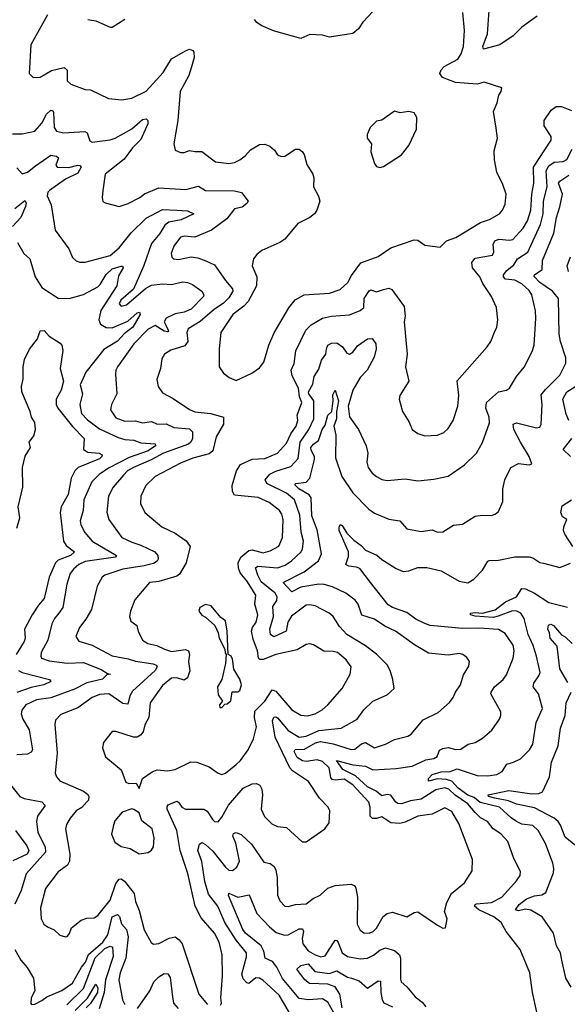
# Model space of a CAD drawing. Extents: x 1245515 to 1420776, y 606314 to 671314.
# Tile 228 of 256: x 1380781 to 1383827, y 618999 to 624475. Entities that reach past the tile are written whole.
import ezdxf

# ---------------------------------------------------------------- set-up
doc = ezdxf.new("R2010")
doc.units = 0

msp = doc.modelspace()

# ---------------------------------------------------------------- linework, layer by layer
at = {"layer": '0CON10XD'}
for points in [[(1380935, 624501.1), (1380843.3, 624335), (1380834.3, 624175), (1380855, 624154), (1380895, 624154.4), (1380957.4, 624192.6), (1381028.2, 624208.2), (1381044.6, 624194.6), (1381044.3, 624135), (1381065.6, 624115.6), (1381145, 624085.8), (1381175, 624084), (1381275, 624037.1), (1381348.2, 624028.2), (1381405, 624038.2), (1381485, 624077.7), (1381579.1, 624180.9), (1381625, 624256.7), (1381706.1, 624303.9), (1381725, 624311.2), (1381744.1, 624304.1), (1381749.2, 624295), (1381752.2, 624265), (1381737, 624213), (1381722.5, 624165), (1381672.7, 624075), (1381660.8, 623915), (1381637.5, 623785), (1381645, 623750), (1381676.4, 623736.4), (1381695, 623736.7), (1381725, 623748), (1381755, 623740.8), (1381795, 623741.9), (1381870, 623685), (1381945, 623675.7), (1381975, 623680), (1382006, 623695), (1382035, 623716.9), (1382065, 623751.5), (1382115, 623781.2), (1382145, 623782.1), (1382171.9, 623771.9), (1382198.6, 623748.6), (1382215, 623723.8), (1382235, 623713.8), (1382255, 623716.2), (1382315, 623754), (1382335, 623754), (1382352.1, 623742.1), (1382362.9, 623725), (1382379.1, 623669.1), (1382411.9, 623615), (1382417.5, 623595), (1382415.6, 623545), (1382444, 623494), (1382450.4, 623465), (1382433.6, 623415), (1382420.5, 623395), (1382395, 623373.8), (1382328.8, 623341.2), (1382255, 623253.8), (1382227.5, 623235), (1382128.3, 623191.7), (1382100.2, 623169.8), (1382080.8, 623145), (1382074.4, 623105), (1382100.5, 623045), (1382098.8, 622995), (1382052, 622908), (1382028.1, 622881.9), (1381967.5, 622835), (1381900, 622735), (1381890, 622645), (1381890.8, 622545), (1381915, 622508.8), (1381945.6, 622485.6), (1381985, 622468.6), (1382071.6, 622508.4), (1382115, 622538.8), (1382139.1, 622570.9), (1382167.3, 622665), (1382196.1, 622733.9), (1382277.3, 622872.7), (1382313.3, 622916.7), (1382364.3, 622944.3), (1382504.6, 622954.6), (1382564.2, 622975), (1382606.8, 623013.2), (1382627.6, 623052.4), (1382678.2, 623121.8), (1382775, 623156.9), (1382844.6, 623205.4), (1382975, 623250.8), (1382995, 623248), (1383035, 623221.2), (1383119.7, 623210.3), (1383156, 623245), (1383206.7, 623263.3), (1383345, 623347.3), (1383395, 623364.4), (1383450.8, 623395), (1383467.1, 623415), (1383481.3, 623448.7), (1383486.5, 623505), (1383468.7, 623558.7), (1383435, 623626.7), (1383422.5, 623695), (1383420, 623745), (1383438.9, 623815), (1383431.2, 623871.2)], [(1381160, 624475), (1381205, 624468), (1381285, 624433.3), (1381295, 624433.3), (1381365, 624477.5)], [(1382745, 624519.4), (1382688.9, 624461.1), (1382666.1, 624423.9), (1382635, 624397.5), (1382505, 624377.1), (1382465, 624389.2), (1382395, 624392), (1382345, 624369.4), (1382192.1, 624412.1), (1382125, 624441.8), (1382099.4, 624459.4), (1382087.9, 624475)], [(1383431.2, 623871.2), (1383416.7, 623965), (1383437, 624013), (1383446.2, 624055), (1383460, 624075), (1383462.5, 624095), (1383365, 624127.5), (1383325, 624116.5), (1383204.8, 624124.8), (1383132.8, 624152.7), (1383118.5, 624175), (1383124.6, 624195), (1383142.5, 624215), (1383218.8, 624255), (1383237.5, 624285), (1383250, 624325), (1383255.5, 624415), (1383246.5, 624515)], [(1383658.8, 624495), (1383575, 624432.5), (1383525.2, 624384.8), (1383452.5, 624335), (1383361.4, 624311.4), (1383357.8, 624325), (1383383.5, 624396.5), (1383392.7, 624525)], [(1381963.8, 621885), (1381987.8, 621965), (1382009.2, 622000.8), (1382075, 622030.6), (1382145, 622035.3), (1382215.6, 622065), (1382265, 622119.5), (1382289, 622171), (1382318.4, 622215), (1382328.1, 622245), (1382325.3, 622275), (1382350.4, 622345), (1382337.7, 622377.7), (1382331.9, 622425), (1382296.8, 622495), (1382291.9, 622525), (1382306.9, 622563.1), (1382317.1, 622632.9), (1382372.6, 622747.4), (1382402.5, 622777.5), (1382465, 622815.3), (1382515, 622826.8), (1382615, 622832.7), (1382675, 622857.1), (1382695.4, 622875), (1382698.1, 622925), (1382725, 622966.5), (1382735, 622972.5), (1382765, 622961.9), (1382805, 622974.2), (1382835, 622980.8), (1382851.2, 622975), (1382920.6, 622880.6), (1382924.6, 622825.4), (1382920, 622795), (1382935.8, 622615), (1382927.8, 622545), (1382945.6, 622465), (1382896, 622384), (1382892.5, 622365), (1382910, 622295), (1382947.3, 622237.3), (1382965, 622196.2), (1382995, 622174.2), (1383035, 622160.8), (1383104.2, 622164.2), (1383140.9, 622179.1), (1383165, 622200.8), (1383193.1, 622245), (1383218.5, 622325), (1383222.9, 622385), (1383215, 622466.2), (1383381.5, 622655), (1383401.5, 622685), (1383422.2, 622737.8), (1383435.5, 622765), (1383440.5, 622805), (1383433.1, 622875), (1383405.7, 622935), (1383357.2, 623007.3), (1383339.7, 623045), (1383300.3, 623095), (1383295.4, 623125), (1383315, 623148.9), (1383412, 623165), (1383417.8, 623182.2), (1383414.7, 623225.3), (1383423.3, 623245), (1383446.7, 623253.3), (1383505, 623248.1), (1383525, 623251.8), (1383580.9, 623315), (1383605, 623356.7), (1383624.2, 623415), (1383629.3, 623505), (1383641.1, 623565), (1383639.7, 623655), (1383738.2, 623805), (1383737.9, 623825), (1383697.6, 623885), (1383699.2, 623915), (1383737.8, 623972.3), (1383765, 623991.8), (1383795, 623992.4), (1383850.6, 623970.6)], [(1380740.3, 623840.2), (1380795, 623839.1), (1380865, 623854.4), (1380905, 623899.5), (1380930.4, 623949.6), (1380955, 623971.9), (1380965, 623967.5), (1380968.1, 623958.1), (1380973.3, 623875), (1380985, 623854.4), (1381025, 623845.5), (1381143.3, 623853.3), (1381155.5, 623845), (1381171.2, 623801.2), (1381185, 623793.6), (1381285, 623805.9), (1381311.4, 623815), (1381405, 623867.8), (1381465, 623920), (1381485, 623924), (1381493.2, 623913.2), (1381494.4, 623895), (1381455, 623808.5), (1381408.3, 623761.7), (1381361.4, 623698.6), (1381255.7, 623615), (1381244, 623525), (1381240, 623485), (1381244.1, 623464.1), (1381255.9, 623455.9), (1381335, 623436.2), (1381385, 623452.5), (1381450, 623485), (1381475, 623506.5), (1381555, 623540.4), (1381705, 623530), (1381775, 623548.5), (1381815, 623525.3), (1381975, 623522.9), (1382013.9, 623513.9), (1382052.5, 623465), (1382045, 623452.5), (1382018, 623432), (1381975, 623422.5), (1381933, 623367), (1381847.5, 623305), (1381755, 623264.7), (1381695, 623270.8), (1381675, 623265.4), (1381637.5, 623215), (1381622.9, 623175), (1381627.5, 623155), (1381636.7, 623145), (1381665, 623140.9), (1381735, 623155.4), (1381771.1, 623151.1), (1381816.4, 623133.6), (1381865, 623110.9), (1381925, 623023.5), (1381965, 622978.1), (1381966.5, 622965), (1381945, 622928), (1381912.9, 622897), (1381865, 622865.2), (1381785, 622796.6), (1381717.5, 622755), (1381710.9, 622735), (1381715.6, 622685), (1381699.7, 622660.3), (1381622.4, 622637.6), (1381586, 622615), (1381572, 622588), (1381563.3, 622535), (1381544.4, 622474.4), (1381551.1, 622435), (1381575, 622399.2), (1381635, 622368.2), (1381725, 622307.7), (1381754.8, 622294.8), (1381845, 622284.8), (1381914.5, 622264.5), (1381913.8, 622225), (1381873.8, 622155), (1381855, 622077.8), (1381835, 622060.6), (1381807.9, 622052.1), (1381745, 622035.9), (1381675, 622008.5), (1381535.3, 621934.7), (1381482.2, 621885), (1381454.4, 621825), (1381453.3, 621785), (1381477.5, 621735), (1381571.2, 621655), (1381645, 621620), (1381706.1, 621576.1), (1381730, 621545), (1381706.2, 621453.8), (1381669.6, 621390.4), (1381655, 621380.8), (1381555, 621350.7), (1381502.9, 621345), (1381421.2, 621248.8), (1381396.5, 621185), (1381392.5, 621155), (1381399.5, 621129.5), (1381433.3, 621105), (1381440, 621075), (1381465, 621024), (1381493.8, 621005), (1381543.9, 620993.9), (1381587.1, 620975), (1381625, 620962), (1381703.1, 620973.1), (1381720.4, 620965), (1381725.8, 620945), (1381720.6, 620905), (1381727, 620853), (1381715, 620814.4), (1381695, 620801.2), (1381655, 620815.3), (1381625, 620813.2), (1381575, 620772.5), (1381506.4, 620675), (1381498.5, 620595), (1381476.8, 620553.2), (1381467.5, 620515), (1381452.5, 620495), (1381435, 620484.7), (1381414, 620484), (1381315, 620516), (1381295, 620516.2), (1381247.1, 620455), (1381242.5, 620425), (1381258, 620375), (1381345, 620303.3), (1381371.2, 620235), (1381387.5, 620227.5), (1381428.3, 620228.3), (1381445, 620200), (1381463.3, 620255), (1381518.4, 620291.6), (1381545, 620302.7), (1381602.6, 620297.4), (1381645, 620304.5), (1381732.5, 620347.5), (1381766.2, 620346.2), (1381835, 620319.1), (1381885, 620284.3), (1381905, 620277.5), (1381925, 620284.3), (1381985, 620332.2), (1382008.9, 620355), (1382052.5, 620415), (1382081.5, 620475), (1382098.6, 620541.4), (1382086.8, 620595), (1382089.8, 620630.2), (1382145, 620684.1), (1382185, 620747.1), (1382205, 620740.9), (1382295, 620636.5), (1382345, 620607.1), (1382382.8, 620602.8), (1382425, 620615.4), (1382463.2, 620636.8), (1382494.4, 620665), (1382575, 620756), (1382619.4, 620835), (1382624.4, 620875), (1382596.5, 620915), (1382548.6, 620955), (1382525, 620961.8), (1382473.1, 620963.1), (1382415, 620998.1), (1382395, 621003.1), (1382375, 621000), (1382325, 620970.9), (1382205, 620945.4), (1382135, 620916.6), (1382117.2, 620917.2), (1382108.7, 620925), (1382103.5, 620965), (1382079.7, 621029.7), (1382071.3, 621075), (1382075.8, 621095), (1382095.8, 621125), (1382105.9, 621165), (1382089.7, 621225), (1382094.1, 621275), (1382045, 621353.9), (1382007.9, 621397.9), (1381997.8, 621425), (1381996.8, 621455), (1382012, 621485), (1382055, 621522.6), (1382075, 621526.2), (1382135, 621510.3), (1382175, 621521.1), (1382222.2, 621547.8), (1382243.3, 621595), (1382247.5, 621695), (1382239.2, 621725), (1382226.1, 621745), (1382169.4, 621789.4), (1382106.7, 621816.7), (1381975, 621831.3), (1381965, 621851.2), (1381963.8, 621885)], [(1382785, 623652.5), (1382805, 623657.5), (1382905, 623722.5), (1382945.8, 623774.2), (1382989.2, 623865), (1382990.7, 623930.7), (1382976.1, 623956.1), (1382945, 623963.3), (1382897, 623957), (1382865, 623966.7), (1382795, 623915.7), (1382765, 623911.2), (1382731.2, 623875), (1382714.3, 623835.7), (1382714, 623815), (1382737.9, 623785), (1382735, 623740), (1382753.8, 623675), (1382765, 623657.5), (1382785, 623652.5)], [(1380765, 623651.5), (1380795, 623618.1), (1380825, 623626.2), (1380868.2, 623661.8), (1380955, 623721.8), (1380985.3, 623715.3), (1380996.1, 623706.1), (1380982.9, 623665), (1380990, 623655), (1381055, 623653.6), (1381105, 623665.8), (1381115, 623664.4), (1381122.7, 623655), (1381105, 623621.8), (1381035, 623587.5), (1380947.5, 623525), (1380937.8, 623515), (1380933.3, 623495), (1380955.5, 623445.5), (1380978.8, 623305), (1381055, 623200), (1381075, 623152), (1381095, 623134), (1381115, 623125.8), (1381145, 623125.7), (1381285, 623162.9), (1381335, 623206.2), (1381401.2, 623288.8), (1381485, 623370.7), (1381575, 623419.2), (1381655.3, 623415.3), (1381715, 623411.2), (1381750, 623395), (1381679, 623361), (1381610.4, 623349.6), (1381588, 623332), (1381560.6, 623285), (1381515, 623229.3), (1381471.7, 623108.3), (1381413.3, 622976.7), (1381343.8, 622915), (1381334.6, 622895), (1381345, 622881.9), (1381375, 622889.6), (1381480.7, 622979.3), (1381515, 622999.3), (1381575, 623005.9), (1381625, 623002.9), (1381686.2, 623016.2), (1381713.8, 623013.8), (1381742.4, 623002.4), (1381795, 622965.7), (1381805.8, 622945), (1381804, 622935), (1381734.2, 622865.8), (1381695, 622848.9), (1381645, 622839.3), (1381596.4, 622815), (1381585.3, 622795), (1381593.2, 622776.8), (1381608.2, 622745), (1381605, 622738.6), (1381585, 622742.7), (1381535, 622774.6), (1381495, 622753.1), (1381415, 622671.5), (1381325.6, 622545), (1381315.6, 622525), (1381313.4, 622503.4), (1381320.8, 622395), (1381291.4, 622335), (1381286.9, 622305), (1381315, 622261.5), (1381365, 622242.4), (1381425, 622243.2), (1381465, 622232.8), (1381515, 622239.5), (1381545, 622226.1), (1381595, 622228), (1381637.6, 622207.6), (1381725, 622198.9), (1381743.1, 622183.1), (1381742.9, 622145), (1381733.1, 622125), (1381719.6, 622115), (1381580.4, 622065), (1381512.4, 622027.6), (1381413.6, 621985), (1381380.8, 621965), (1381358.7, 621941.3), (1381300.8, 621875), (1381275.4, 621825), (1381266.4, 621736.4), (1381277.5, 621695), (1381349.4, 621595), (1381405, 621568.4), (1381455, 621553.3), (1381531.9, 621515), (1381549.6, 621495), (1381551.1, 621475), (1381545, 621463.8), (1381525, 621451.1), (1381473.3, 621436.7), (1381355, 621419.6), (1381255, 621385.4), (1381239.2, 621375), (1381211.1, 621325), (1381179.5, 621195), (1381149.5, 621140.5), (1381114.5, 621095), (1381092.5, 621045), (1381109.2, 621019.2), (1381185, 620996.4), (1381295, 620937.5), (1381385, 620919.5), (1381425, 620907.3), (1381522.8, 620892.8), (1381540.8, 620885), (1381546.5, 620875), (1381535.3, 620855), (1381409.2, 620740.8), (1381392.9, 620715), (1381381.7, 620668.3), (1381355, 620672.3), (1381277.1, 620725), (1381225, 620722.4), (1381185, 620705.3), (1381105, 620647.7), (1381009.5, 620610.5), (1380980.3, 620579.7), (1380975.6, 620555), (1380988.8, 620395), (1380978, 620285), (1380986, 620265), (1381005, 620241.4), (1381135.4, 620185.4), (1381158.5, 620168.5), (1381166, 620155), (1381162.9, 620135), (1381154.3, 620125), (1381125.9, 620094.1), (1381095, 620074.4), (1381061.9, 620035), (1381040.6, 619999.4), (1381035.6, 619975), (1381059.7, 619835), (1381057.3, 619795), (1381046.4, 619773.6), (1380994.3, 619735), (1380925, 619643.8), (1380896.9, 619535), (1380900.6, 619475), (1380916, 619445), (1380935, 619429.2), (1380973.2, 619413.2), (1381005, 619384.2), (1381035, 619374), (1381045, 619376.2), (1381057.9, 619392.1), (1381070, 619425), (1381123.3, 619466.7), (1381155, 619478.4), (1381195, 619479.4), (1381215, 619493.9), (1381285, 619578.9), (1381315, 619671.8), (1381335, 619694.6), (1381345, 619697.3), (1381364.1, 619684.1), (1381418.2, 619615), (1381425, 619571.2), (1381445, 619521.2), (1381473.7, 619413.6), (1381512.7, 619342.7), (1381525, 619334.2), (1381555, 619337.8), (1381612.3, 619367.7), (1381645, 619374.4), (1381668.4, 619358.4), (1381685.4, 619335), (1381778, 619055), (1381825, 618997.5)], [(1382608.3, 622325), (1382615, 622266), (1382665.6, 622195), (1382707.8, 622105), (1382717.1, 622065), (1382711.4, 622015), (1382719.4, 621985), (1382742.6, 621952.6), (1382765, 621934.3), (1382795, 621917.5), (1382825, 621911.4), (1382925, 621921.8), (1382995, 621910.6), (1383085, 621919.4), (1383164.5, 621935.5), (1383255, 621998.6), (1383321.4, 622065), (1383355, 622123.8), (1383395, 622232.5), (1383392, 622265), (1383373.5, 622315), (1383378.2, 622345), (1383445, 622405.5), (1383488.8, 622415), (1383505.7, 622425), (1383545, 622490.8), (1383588.1, 622541.9), (1383631.1, 622628.9), (1383642.9, 622665), (1383652.9, 622815), (1383650, 622855), (1383629.6, 622945), (1383615, 622969.1), (1383573.9, 623005), (1383535.9, 623025.9), (1383482.5, 623032.5), (1383471.5, 623045), (1383472.5, 623055), (1383490.5, 623079.5), (1383529, 623111), (1383550.5, 623145), (1383608.1, 623181.9), (1383677.5, 623335), (1383693.2, 623395), (1383694.8, 623465), (1383714.8, 623545), (1383710.1, 623635), (1383725, 623661.4), (1383755, 623682.3), (1383805, 623686.7), (1383825, 623696.8), (1383853.5, 623755)], [(1382958.6, 620501.4), (1383025, 620581.9), (1383108.9, 620621.1), (1383172.2, 620677.8), (1383193.1, 620705), (1383205.6, 620735), (1383233.3, 620775), (1383249.1, 620830.9), (1383279.2, 620879.2), (1383282.9, 620905), (1383267.4, 620927.4), (1383246.2, 620945), (1383225, 620950.6), (1383165, 620940), (1383055, 620951.1), (1382977.9, 620997.9), (1382870.8, 621075), (1382812, 621102), (1382755, 621140.7), (1382685, 621162.5), (1382663.4, 621225), (1382646.9, 621246.9), (1382595, 621285.9), (1382521.7, 621321.7), (1382475, 621334.7), (1382445, 621335.6), (1382345, 621318.1), (1382295, 621292.5), (1382265.4, 621325), (1382247.5, 621345), (1382363.9, 621405), (1382443.8, 621466.2), (1382460.6, 621505), (1382435, 621638), (1382405.8, 621715), (1382402.8, 621815), (1382391.7, 621831.7), (1382334.1, 621865), (1382311.3, 621888.7), (1382317.5, 621895), (1382375, 621902.4), (1382395.2, 621924.8), (1382421.3, 622028.7), (1382421.1, 622045), (1382401.6, 622081.6), (1382400.4, 622095), (1382414.7, 622115), (1382443.3, 622135), (1382463.8, 622196.2), (1382480.2, 622219.8), (1382495.8, 622275), (1382516.8, 622295), (1382524.5, 622355), (1382522.2, 622387.8), (1382535, 622414), (1382554.8, 622355), (1382544.1, 622295), (1382544.1, 622255), (1382527.6, 622215), (1382540.2, 622165), (1382538.2, 622038.2), (1382572.2, 621935), (1382635, 621844.4), (1382722.8, 621752.8), (1382755, 621730.9), (1382835, 621697.1), (1382895, 621687.5), (1382935, 621642.9), (1383015, 621628.6), (1383075, 621637.5), (1383105.8, 621624.2), (1383135, 621627.5), (1383195, 621664.2), (1383245, 621670), (1383315, 621714), (1383355, 621720), (1383405, 621718), (1383425.7, 621724.3), (1383445, 621740), (1383469.2, 621795), (1383467.8, 621865), (1383479.2, 621915), (1383513.8, 621985), (1383555, 622006), (1383615, 621998.8), (1383630, 622005), (1383615.5, 622045), (1383566.2, 622125), (1383529.2, 622195), (1383525.8, 622225), (1383545, 622233.6), (1383655, 622205.7), (1383675, 622208.8), (1383681.4, 622225), (1383686.8, 622335), (1383681.8, 622388.2), (1383705, 622419.1), (1383785, 622497.3), (1383818.9, 622565), (1383818.8, 622595), (1383789.1, 622685), (1383782.3, 622725), (1383777.8, 622925), (1383745.5, 622965.5), (1383675, 623013.1), (1383642.9, 623047.1), (1383644.1, 623055.9), (1383686.7, 623085), (1383688.8, 623135), (1383752.1, 623287.9), (1383766.7, 623375), (1383786.4, 623433.6), (1383800.2, 623505), (1383778, 623565), (1383785, 623576.7), (1383835, 623609.3)], [(1380754, 623425), (1380808.8, 623468.8), (1380817.1, 623457.1), (1380812.9, 623435), (1380787.1, 623375), (1380740.4, 623325)], [(1380769.2, 623235), (1380804.6, 623174.6), (1380837.5, 623145), (1380867.5, 623045), (1380905, 622985.8), (1380995, 622926.9), (1381056.6, 622923.4), (1381135, 622946.9), (1381215, 622988.5), (1381228.8, 623001.2), (1381262.2, 623057.8), (1381295, 623088.3), (1381345, 623104), (1381353.3, 623103.3), (1381355.7, 623095), (1381330, 623050), (1381321.6, 622995), (1381232.3, 622857.7), (1381221.2, 622805), (1381231.2, 622781.2), (1381262.1, 622762.1), (1381295, 622761.7), (1381382.2, 622797.8), (1381435, 622844.1), (1381447.4, 622847.4), (1381451.4, 622835), (1381409.6, 622765), (1381361.7, 622728.3), (1381325, 622686.3), (1381249.6, 622640.4), (1381148.2, 622515), (1381117.8, 622445), (1381130, 622395), (1381115.3, 622335), (1381125.4, 622285), (1381158.8, 622248.8), (1381225, 622199.5), (1381327.9, 622152.1), (1381365, 622139.8), (1381415, 622136.6), (1381455, 622121), (1381535, 622115.3), (1381536.5, 622105), (1381495, 622078), (1381389.8, 622040.2), (1381275, 621981.2), (1381222.5, 621945), (1381182.7, 621905), (1381137.3, 621805), (1381133.3, 621745), (1381117.8, 621687.8), (1381121.5, 621665), (1381142.4, 621622.4), (1381184.5, 621575), (1381319.5, 621495), (1381313.8, 621485), (1381145, 621460.8), (1381110, 621445), (1381080.1, 621419.9), (1381061.8, 621395), (1381043.2, 621335), (1381021.5, 621205), (1380999.1, 621175), (1380973.9, 621145), (1380959.6, 621115), (1380938.2, 621025), (1380899.5, 620955), (1380897.8, 620935), (1380903.1, 620925), (1380945, 620909.2), (1381045, 620897), (1381135, 620900.2), (1381235, 620861.6), (1381269.3, 620839.3), (1381286.7, 620835), (1381265, 620832), (1381242.2, 620807.8), (1381155, 620786.3), (1381085, 620752.2), (1380955, 620702.9), (1380875, 620692.2), (1380815, 620664.6), (1380792.9, 620635), (1380789.2, 620615), (1380797.5, 620585), (1380833.3, 620525), (1380851.8, 620415), (1380845, 620402.3), (1380825, 620390.8), (1380764.1, 620385.9)], [(1383833.5, 623075), (1383826.7, 623105), (1383845, 623155.8)], [(1380765, 621647.3), (1380782.6, 621705), (1380773.1, 621765), (1380798.3, 621875), (1380795.7, 621985), (1380811.9, 622048.1), (1380840.8, 622095), (1380834.5, 622125), (1380860.4, 622159.6), (1380868.8, 622195), (1380865.2, 622235), (1380845.8, 622265), (1380839.8, 622295), (1380792, 622405), (1380791.7, 622435), (1380800.9, 622475), (1380799.6, 622545), (1380807.5, 622585), (1380835, 622643.1), (1380879.6, 622700.4), (1380895, 622745.3), (1380916.9, 622746.9), (1380944.7, 622714.7), (1381006.2, 622675), (1381016, 622665), (1381021.1, 622635), (1381005.2, 622535), (1381025.5, 622465), (1381011.2, 622415), (1380983.9, 622365), (1380983.8, 622335), (1380993.4, 622315), (1381075, 622212.7), (1381139.6, 622145), (1381135.7, 622085), (1381160.6, 622070.6), (1381223.7, 622063.7), (1381240.6, 622055), (1381238.5, 622045), (1381225, 622033.3), (1381106.2, 621985), (1381086.9, 621965), (1381066.8, 621925), (1381051.3, 621835), (1381012, 621765), (1381005.3, 621734.7), (1381024.1, 621575), (1381040, 621550), (1381086.5, 621515), (1381063.6, 621495), (1380995, 621469.2), (1380981, 621455), (1380945.3, 621375.3), (1380917.6, 621255), (1380885, 621219.3), (1380851.2, 621165), (1380807.2, 621085), (1380811.8, 621035), (1380806.6, 621016.6), (1380761.4, 620945)], [(1381898.8, 618995), (1381903.8, 619005), (1381899.2, 619035), (1381909.1, 619155), (1381906.7, 619275), (1381890, 619345), (1381865, 619394.5), (1381790.3, 619480.3), (1381757.5, 619545), (1381717, 619727), (1381674.3, 619855), (1381654.5, 619965), (1381601.3, 620085), (1381600.4, 620099.6), (1381607.7, 620107.7), (1381655, 620129.4), (1381665, 620124), (1381683.5, 620095), (1381703.8, 620085), (1381805, 620084.7), (1381823.7, 620073.7), (1381855, 620024.4), (1381865, 620016.5), (1381885, 620014.4), (1381905, 620039.1), (1381942.5, 620107.5), (1382025, 620202.1), (1382075, 620225.9), (1382097.7, 620227.7), (1382117.2, 620217.2), (1382128.8, 620195), (1382131.8, 620165), (1382123.5, 620085), (1382143.5, 620043.5), (1382183.5, 620003.5), (1382215, 619988.1), (1382265, 619982.5), (1382352.7, 619902.7), (1382375, 619902.2), (1382478.8, 619975), (1382502.3, 620007.7), (1382506.2, 620075), (1382497.5, 620095), (1382449.2, 620145), (1382387.4, 620237.4), (1382297.9, 620297.9), (1382284.1, 620314.1), (1382202.8, 620485), (1382186.6, 620575), (1382195, 620595.6), (1382205, 620598.5), (1382215, 620592.9), (1382275, 620521.5), (1382335, 620484.4), (1382375, 620489.8), (1382445, 620521.9), (1382568.8, 620535), (1382658.9, 620585), (1382695, 620636.7), (1382745, 620685.6), (1382825, 620720.8), (1382864.1, 620755.9), (1382857.5, 620805), (1382842.2, 620855), (1382825, 620887.1), (1382765.7, 620945.7), (1382705, 620992.3), (1382600.9, 621055), (1382560.8, 621100.9), (1382525, 621155.7), (1382502, 621175), (1382425, 621214.5), (1382395, 621221.5), (1382375, 621218.8), (1382292.2, 621157.8), (1382273.3, 621125), (1382262.5, 621075), (1382195, 621043.1), (1382176, 621056), (1382172.4, 621085), (1382192.1, 621155), (1382188.3, 621211.7), (1382210.8, 621245), (1382213.3, 621265), (1382201.9, 621285), (1382125, 621349.5), (1382106, 621385), (1382093.4, 621426.6), (1382105, 621435.2), (1382215, 621427.3), (1382258.2, 621441.8), (1382293.1, 621465), (1382347.3, 621515), (1382355, 621531.2), (1382360.5, 621575), (1382346.9, 621625), (1382338.7, 621718.7), (1382309, 621805), (1382265, 621841.7), (1382155, 621895.6), (1382147.3, 621915), (1382172.4, 621947.6), (1382205, 621964.1), (1382289.2, 621990.8), (1382329.8, 622035), (1382341.3, 622125), (1382389.6, 622195), (1382417.5, 622255), (1382417.6, 622355), (1382388.8, 622395), (1382387.7, 622405), (1382412, 622448), (1382419.4, 622490.6), (1382445, 622531.4), (1382459.5, 622580.5), (1382484.5, 622615), (1382486.9, 622645), (1382495.7, 622665), (1382515, 622676.7), (1382545, 622678.5), (1382576.2, 622656.2), (1382601.1, 622621.1), (1382615, 622613.8), (1382633.3, 622625), (1382659.9, 622660.1), (1382715, 622700.7), (1382741.7, 622701.7), (1382762.5, 622672.5), (1382763.8, 622645), (1382751.9, 622598.1), (1382713.7, 622526.3), (1382675, 622485.2), (1382634.2, 622415), (1382608.3, 622325)], [(1383836.2, 622245), (1383821, 622281), (1383801.5, 622365), (1383825, 622406), (1383904.7, 622455.3)], [(1383845.5, 622045), (1383804.4, 622085), (1383852.3, 622145)], [(1383858.1, 621545), (1383813.8, 621613.8), (1383806.9, 621635), (1383807.8, 621655), (1383824, 621695), (1383800.9, 621710.9), (1383791.4, 621735), (1383798.7, 621771.4), (1383850, 621805)], [(1383657.8, 618955), (1383633.5, 619065), (1383619.1, 619175), (1383565, 619303.8), (1383486.7, 619405), (1383460, 619455), (1383418.2, 619485), (1383334.4, 619525), (1383310.6, 619545), (1383314, 619555), (1383322.1, 619557.9), (1383405, 619565.6), (1383462.5, 619595), (1383544.6, 619685), (1383564.5, 619715), (1383566.9, 619736.9), (1383530.2, 619810.2), (1383496.7, 619905), (1383456.7, 619946.7), (1383415, 619975.6), (1383383.3, 620015), (1383345, 620037.1), (1383315, 620066.1), (1383274.3, 620114.3), (1383203, 620163), (1383168.1, 620195), (1383145, 620203.1), (1383095, 620191.8), (1383015, 620139.3), (1382955, 620131.2), (1382905, 620114.5), (1382884.3, 620115), (1382872.5, 620122.5), (1382845, 620161.6), (1382825, 620166.3), (1382795, 620159.2), (1382764.1, 620185), (1382715, 620208.8), (1382648.9, 620268.9), (1382578.9, 620305), (1382543.1, 620355), (1382635, 620330.2), (1382705, 620323.5), (1382745, 620302.4), (1382875, 620310.5), (1382965, 620324.1), (1383040.8, 620359.2), (1383085, 620365.9), (1383102.6, 620377.4), (1383117, 620413), (1383135, 620421.8), (1383165, 620426.8), (1383206.7, 620416.7), (1383235, 620418.2), (1383275, 620445.6), (1383314.3, 620455.7), (1383355, 620479.2), (1383406.9, 620523.1), (1383450.6, 620585), (1383458.1, 620605), (1383457.1, 620625), (1383402.5, 620725), (1383402.9, 620735), (1383421.4, 620765), (1383470, 620805), (1383488.5, 620831.5), (1383526.2, 620923.8), (1383531.5, 620965), (1383525.7, 620995.7), (1383481.8, 621061.8), (1383445, 621083.6), (1383335, 621091.1), (1383245, 621088.4), (1383065, 621105.3), (1383035, 621116.8), (1382985, 621141.3), (1382935, 621177.5), (1382855, 621205.9), (1382831.1, 621221.1), (1382732.3, 621345), (1382672.4, 621422.4), (1382655, 621430.8), (1382612.5, 621435), (1382596, 621445), (1382609.7, 621490.2), (1382610.3, 621515), (1382558.1, 621635), (1382558, 621655), (1382565, 621666.7), (1382575, 621661.2), (1382600.1, 621620.1), (1382639.4, 621579.4), (1382680.8, 621550.8), (1382704.8, 621524.8), (1382767.1, 621497.1), (1382795, 621472.5), (1382875, 621422.7), (1382915, 621406.7), (1382945, 621409.6), (1382995, 621428.8), (1383045, 621428.8), (1383125, 621410), (1383225, 621352.9), (1383273.9, 621343.9), (1383307, 621363), (1383355.6, 621414.4), (1383385, 621463.3), (1383393, 621467), (1383445, 621468.9), (1383535, 621487.8), (1383615, 621487.5), (1383635, 621482.9), (1383675, 621455.6), (1383695, 621452.2), (1383785, 621429.2), (1383845, 621452.5)], [(1383849.1, 619095), (1383818.8, 619145), (1383796.7, 619245), (1383788.5, 619285), (1383767.5, 619325), (1383750.8, 619395), (1383687.3, 619485), (1383625, 619523.5), (1383595, 619527.4), (1383555, 619518.5), (1383539.4, 619525), (1383560, 619555), (1383599.6, 619585), (1383645, 619601.9), (1383685, 619608.2), (1383708.5, 619621.5), (1383749.5, 619730.5), (1383753.1, 619755), (1383747.3, 619785), (1383705, 619894.3), (1383665, 619965.6), (1383635, 619993.8), (1383575, 620000.9), (1383545, 620015.3), (1383515, 620035.3), (1383450.7, 620095), (1383341.7, 620121.7), (1383308.8, 620148.8), (1383273, 620163), (1383220.4, 620200.4), (1383185, 620240.1), (1383155, 620250.3), (1383105, 620254), (1383055, 620240.8), (1383054.6, 620255), (1383075, 620276.6), (1383125, 620292.6), (1383175, 620293.2), (1383215, 620309.5), (1383325, 620271.1), (1383385, 620270), (1383435, 620277.5), (1383465.3, 620294.7), (1383491.4, 620335), (1383528, 620345), (1383567.5, 620365), (1383617.1, 620415), (1383635, 620446), (1383653.9, 620566.1), (1383689.2, 620645), (1383667.7, 620725), (1383637.8, 620765), (1383640.5, 620785), (1383668.5, 620825), (1383675.5, 620845), (1383655.7, 620935), (1383637.3, 620995), (1383610.2, 621055), (1383587, 621145), (1383569.5, 621175), (1383546.2, 621186.2), (1383522.7, 621187.3), (1383442.8, 621157.2), (1383415, 621149.8), (1383315, 621157.9), (1383288, 621165), (1383288.8, 621175), (1383315, 621178.9), (1383355, 621173.8), (1383425, 621192.5), (1383483.3, 621236.7), (1383545.4, 621265), (1383575, 621311.2), (1383595, 621309.3), (1383645, 621286.2), (1383725, 621234.2), (1383827.9, 621207.9)], [(1381905, 620650), (1381921.7, 620668.3), (1381935, 620670), (1381955, 620687.5), (1381962.7, 620737.3), (1381995, 620736), (1382006.4, 620743.6), (1382014, 620775), (1382005, 620807.5), (1381973, 620863), (1381965, 620920), (1381955, 620937.5), (1381940, 620945), (1381935.6, 621075), (1381925, 621132.5), (1381900.5, 621150.5), (1381846.2, 621215), (1381815, 621222.9), (1381783.8, 621205), (1381777.5, 621185), (1381793.6, 621163.6), (1381815, 621152.5), (1381866.1, 621106.1), (1381885.6, 621065.6), (1381890.8, 621035), (1381922.5, 620975), (1381923.6, 620953.6), (1381930, 620945), (1381926.1, 620893.9), (1381906.2, 620805), (1381880.8, 620765), (1381885, 620720), (1381910, 620685), (1381892.5, 620665), (1381895, 620650), (1381905, 620650)], [(1383829.6, 620789.6), (1383785.8, 620865), (1383771.2, 620991.2), (1383731.9, 621035), (1383728.9, 621065), (1383719.2, 621085), (1383722.9, 621107.1), (1383735, 621113.1), (1383750, 621105), (1383794.1, 621054.1), (1383815, 621042.4), (1383853.5, 621005)], [(1380775, 620855.4), (1380794.1, 620844.1), (1380947.5, 620805), (1380953.8, 620795), (1380915, 620775.4), (1380845, 620760.2), (1380765, 620733)], [(1383893.5, 619865), (1383815, 619929.2), (1383789.7, 619995), (1383776.1, 620015), (1383755, 620034.8), (1383645, 620092.5), (1383545, 620112.1), (1383500.7, 620130.7), (1383424, 620145), (1383388, 620155), (1383386.7, 620163.3), (1383501.4, 620188.6), (1383630.8, 620169.2), (1383668.9, 620171.1), (1383688.3, 620181.7), (1383727.5, 620265), (1383739.1, 620345), (1383776.5, 620436.5), (1383790, 620535), (1383814.7, 620605), (1383820.4, 620675), (1383847.8, 620735)], [(1382292.5, 618932.5), (1382225, 619049.6), (1382132.6, 619132.6), (1382115, 619145.5), (1382095, 619147.1), (1382055, 619114.5), (1382045, 619117.8), (1382025, 619140.5), (1382016.9, 619166.9), (1382043.4, 619263.4), (1382042.2, 619285), (1381985.1, 619355.1), (1381921.9, 619455), (1381882.4, 619545), (1381832, 619612), (1381811.5, 619681.5), (1381793.6, 619793.6), (1381772.5, 619855), (1381780.3, 619889.7), (1381795, 619899.2), (1381815, 619888.1), (1381855, 619850), (1381925, 619761.1), (1381945, 619745.4), (1381965, 619743.8), (1381988.4, 619761.6), (1382003, 619795), (1381983.4, 619895), (1381966.1, 619935), (1381970, 619950), (1381985, 619954.2), (1382013.8, 619943.8), (1382069.8, 619889.8), (1382139.3, 619789.3), (1382175, 619781.5), (1382196.1, 619765), (1382206.7, 619745), (1382213.2, 619705), (1382215.4, 619605.4), (1382228.1, 619575), (1382255, 619545.7), (1382275, 619542.7), (1382315, 619554.7), (1382375, 619558.8), (1382413.1, 619586.9), (1382453.3, 619606.7), (1382495, 619645.7), (1382535, 619660.6), (1382625, 619667.5), (1382645, 619658), (1382650.6, 619645), (1382659.5, 619595), (1382658.2, 619445), (1382675, 619410.8), (1382695, 619396.7), (1382725, 619394.6), (1382746.7, 619403.3), (1382765, 619423.3), (1382802.5, 619487.5), (1382825, 619504.1), (1382855, 619512), (1382935, 619485.6), (1382975, 619508.9), (1382995, 619513.1), (1383105, 619438.8), (1383135, 619423.3), (1383150, 619425), (1383158.6, 619475), (1383144.5, 619515), (1383156.8, 619565), (1383183.2, 619615), (1383254.4, 619675), (1383298.3, 619741.7), (1383298.9, 619805), (1383224, 620004), (1383185, 620071.8), (1383145, 620092.5), (1383075, 620056.6), (1383047.1, 620052.9), (1382995.3, 620044.7), (1382925, 620011.3), (1382895, 620005.3), (1382845, 620007.7), (1382795, 620040.9), (1382765, 620031.8), (1382742.7, 620032.7), (1382730.8, 620045), (1382730.2, 620095), (1382722.7, 620122.7), (1382635, 620219.8), (1382585, 620250.7), (1382535, 620244.9), (1382518.8, 620248.8), (1382511.4, 620261.4), (1382502.3, 620315), (1382465, 620349.1), (1382435, 620358.6), (1382375, 620349.9), (1382353.3, 620353.3), (1382325, 620372.4), (1382308.1, 620405), (1382312.9, 620417.1), (1382365, 620418.6), (1382426.9, 620453.1), (1382455, 620460.6), (1382525, 620448.2), (1382625, 620416), (1382645, 620417.5), (1382682.3, 620447.7), (1382705, 620455.3), (1382755, 620424.6), (1382815, 620445.6), (1382865, 620471.5), (1382940.3, 620489.7), (1382958.6, 620501.4)], [(1380729.5, 620219.5), (1380781.9, 620155), (1380805, 620142.9), (1380905, 620125.4), (1380922.5, 620105), (1380880, 620045), (1380874.7, 620015), (1380881.2, 619955), (1380922.7, 619875), (1380925.3, 619845), (1380816.9, 619725), (1380788.7, 619631.3), (1380754.8, 619555.2)], [(1381445, 619836.2), (1381495, 619842.5), (1381515, 619856.7), (1381525.6, 619875), (1381528.9, 619925), (1381517.5, 619975), (1381460.4, 620020.4), (1381445, 620063.8), (1381415, 620083.3), (1381405, 620086.7), (1381351.7, 620068.3), (1381311.1, 620018.9), (1381302.5, 619995), (1381292.5, 619945), (1381310.6, 619900.6), (1381345, 619876), (1381395, 619866), (1381445, 619836.2)], [(1380757.9, 619965), (1380821, 619881), (1380831.6, 619855), (1380821.7, 619835), (1380743.3, 619796.6)], [(1382562.7, 618892.7), (1382495, 619011.8), (1382465, 619029.6), (1382385.7, 619024.3), (1382335, 619030.7), (1382243.6, 619143.6), (1382211.6, 619205), (1382186.9, 619236.9), (1382145.8, 619255.8), (1382138.4, 619295), (1382124.2, 619325), (1382037.5, 619395), (1382021.5, 619415), (1381942.1, 619605), (1381945, 619618.1), (1381995, 619595.4), (1382057.9, 619607.9), (1382100.4, 619505), (1382169.8, 619429.8), (1382207.9, 619397.9), (1382254.3, 619384.3), (1382275, 619384.7), (1382335, 619418.2), (1382355, 619418.9), (1382360.4, 619405), (1382351.4, 619365), (1382356.7, 619335), (1382385, 619296.8), (1382425, 619274.2), (1382456.1, 619263.9), (1382481.1, 619268.9), (1382535, 619356.7), (1382545, 619354.4), (1382553.1, 619343.1), (1382575, 619285.5), (1382605, 619265.3), (1382675, 619251.2), (1382715, 619255.9), (1382748.4, 619271.6), (1382785, 619301.2), (1382815, 619313.8), (1382865, 619298.2), (1382894, 619275), (1382899.8, 619255), (1382899.2, 619139.2), (1382903.9, 619123.9), (1382935, 619096.9), (1382980.9, 619040.9), (1383020.5, 619010.5), (1383039.5, 618985)], [(1380753.9, 619303.9), (1380787.3, 619245), (1380823, 619203), (1380857.9, 619145), (1380865.6, 619075), (1380844.2, 619035), (1380843, 619003), (1380847.5, 618997.5), (1380865, 619000), (1380905, 619020), (1380931.7, 619041.7), (1381015, 619076.2), (1381075, 619116.2), (1381123.9, 619205), (1381146.5, 619233.5), (1381163.5, 619276.5), (1381244, 619345), (1381271.2, 619385), (1381294.7, 619485), (1381325, 619497.8), (1381337, 619487), (1381347.1, 619447.1), (1381375.2, 619415), (1381384.1, 619375), (1381371.2, 619255), (1381339.5, 619175), (1381331.9, 619135), (1381352.7, 619025), (1381365, 618997.5)], [(1381042.9, 618997.1), (1381135, 619087.5), (1381201.7, 619258.3), (1381255, 619309.2), (1381285, 619322.9), (1381296.8, 619316.8), (1381301.3, 619265), (1381258.7, 619135), (1381251.4, 619065), (1381223.3, 618973.3)], [(1382575, 618979.6), (1382561, 619055), (1382536, 619096), (1382495, 619110.7), (1382393.1, 619115), (1382366.2, 619135), (1382323.3, 619195), (1382344.1, 619215.9), (1382385, 619224.6), (1382422, 619182), (1382505, 619171.4), (1382545, 619184.7), (1382605, 619150.2), (1382626.2, 619145), (1382669.5, 619129.5), (1382715, 619088.9), (1382775, 619128.9), (1382788.2, 619128.2), (1382789, 619065), (1382796.7, 619025), (1382806.7, 619006.7), (1382854.5, 618985)], [(1381435.6, 618975), (1381504.7, 619075), (1381526.3, 619125), (1381555, 619152.6), (1381585, 619170.9), (1381605, 619168.9), (1381618.4, 619148.4), (1381630.1, 619039.9), (1381636.9, 619005), (1381662.5, 618975)], [(1381090, 618965), (1381157.5, 619032.5), (1381205, 619111.1), (1381215, 619090.8), (1381213.5, 619065), (1381175, 619003.7), (1381150.3, 618979.7)]]:
    msp.add_lwpolyline(points, dxfattribs=at)

doc.saveas('drawing.dxf')
